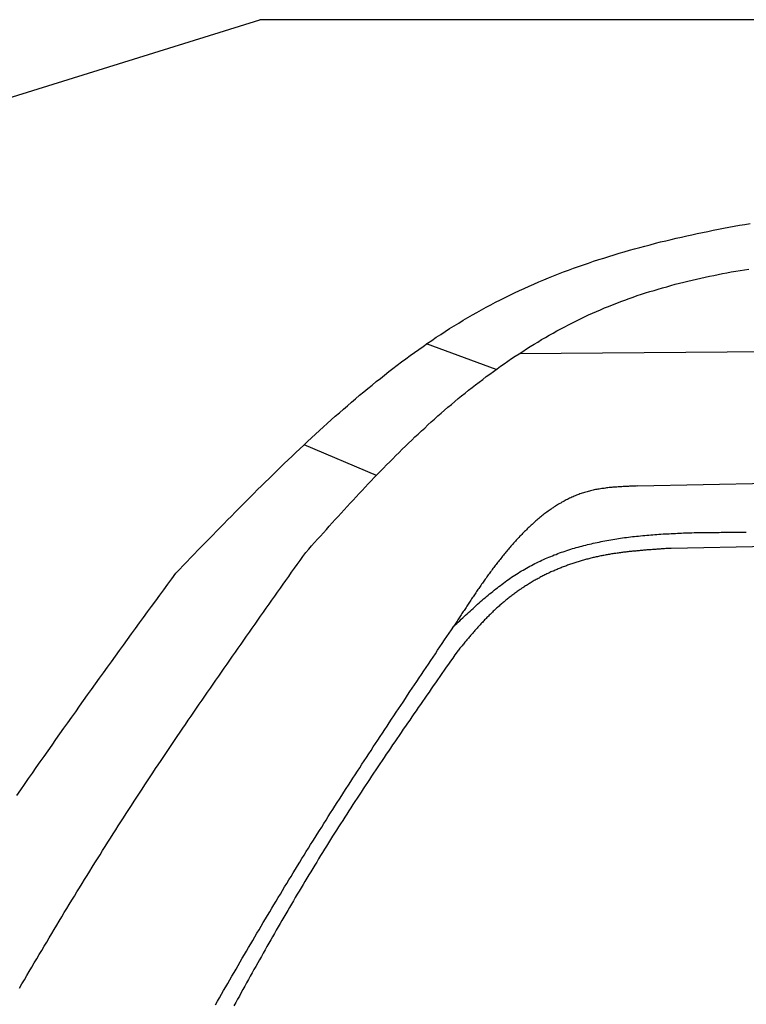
# Model space of a CAD drawing. Extents: x 1073 to 6773, y 5641 to 12616.
# Tile 46 of 69: x 2509 to 3004, y 11945 to 12616. Entities that reach past the tile are written whole.
import ezdxf

# ---------------------------------------------------------------- set-up
doc = ezdxf.new("R2010")
doc.units = 0
doc.layers.get('0').update_dxf_attribs({"linetype": 'CONTINUOUS'})
doc.layers.add('CAR', color=10, linetype='CONTINUOUS')

msp = doc.modelspace()

# ---------------------------------------------------------------- linework, layer by layer
for p in [(1072.77, 12115.9), (5822.78, 12615.9)]:
    msp.add_line(p, (2672.77, 12615.9))
at = {"layer": 'CAR'}
for p, q in [((2849.55, 12388.47), (5747.99, 12411.07)), ((2833.66, 12377.57), (2786.32, 12394.96)), ((2752.17, 12305.42), (2702.9, 12326.23)), ((3701.13, 12312.61), (2929.86, 12298.15)), ((3553.42, 12267.66), (2952.94, 12255.68))]:
    msp.add_line(p, q, dxfattribs=at)
for points in [[(2615.6, 12238.8, 0), (2618.11, 12241.4, 0), (2620.62, 12244, 0), (2623.13, 12246.6, 0), (2625.65, 12249.2, 0), (2628.16, 12251.8, 0), (2630.68, 12254.4, 0), (2633.2, 12257, 0), (2635.72, 12259.6, 0), (2638.24, 12262.2, 0), (2640.76, 12264.8, 0), (2643.29, 12267.4, 0), (2645.82, 12270, 0), (2648.35, 12272.5, 0), (2650.88, 12275.1, 0), (2653.42, 12277.7, 0), (2655.97, 12280.3, 0), (2658.51, 12282.9, 0), (2661.06, 12285.4, 0), (2663.62, 12288, 0), (2666.18, 12290.6, 0), (2668.74, 12293.1, 0), (2671.31, 12295.7, 0), (2673.89, 12298.3, 0), (2676.47, 12300.8, 0), (2679.06, 12303.3, 0), (2681.65, 12305.9, 0), (2684.25, 12308.4, 0), (2686.86, 12311, 0), (2689.47, 12313.5, 0), (2692.1, 12316, 0), (2694.72, 12318.5, 0), (2697.36, 12321, 0), (2700.01, 12323.5, 0), (2702.66, 12326, 0), (2705.32, 12328.5, 0), (2707.99, 12331, 0), (2710.67, 12333.5, 0), (2713.36, 12335.9, 0), (2716.05, 12338.4, 0), (2718.76, 12340.8, 0), (2721.48, 12343.3, 0), (2724.2, 12345.7, 0), (2726.94, 12348.1, 0), (2729.68, 12350.5, 0), (2732.44, 12352.9, 0), (2735.2, 12355.3, 0), (2737.98, 12357.6, 0), (2740.77, 12360, 0), (2743.57, 12362.3, 0), (2746.37, 12364.7, 0), (2749.19, 12367, 0), (2752.03, 12369.3, 0), (2754.87, 12371.5, 0), (2757.72, 12373.8, 0), (2760.59, 12376.1, 0), (2763.47, 12378.3, 0), (2766.36, 12380.5, 0), (2769.26, 12382.7, 0), (2772.18, 12384.8, 0), (2775.1, 12387, 0), (2778.04, 12389.1, 0), (2781, 12391.2, 0), (2783.96, 12393.3, 0), (2786.94, 12395.4, 0), (2789.94, 12397.4, 0), (2792.94, 12399.5, 0), (2795.97, 12401.5, 0), (2799, 12403.4, 0), (2802.05, 12405.4, 0), (2805.11, 12407.3, 0), (2808.19, 12409.2, 0), (2811.28, 12411.1, 0), (2814.39, 12412.9, 0), (2817.51, 12414.7, 0), (2820.65, 12416.5, 0), (2823.8, 12418.3, 0), (2826.97, 12420, 0), (2830.15, 12421.7, 0), (2833.35, 12423.4, 0), (2836.56, 12425, 0), (2839.79, 12426.6, 0), (2843.03, 12428.2, 0), (2846.29, 12429.8, 0), (2849.56, 12431.3, 0), (2852.84, 12432.8, 0), (2856.14, 12434.3, 0), (2859.45, 12435.8, 0), (2862.77, 12437.2, 0), (2866.11, 12438.6, 0), (2869.46, 12440, 0), (2872.82, 12441.3, 0), (2876.19, 12442.7, 0), (2879.57, 12444, 0), (2882.96, 12445.2, 0), (2886.37, 12446.5, 0), (2889.78, 12447.7, 0), (2893.21, 12448.9, 0), (2896.64, 12450.1, 0), (2900.09, 12451.3, 0), (2903.54, 12452.4, 0), (2907.01, 12453.5, 0), (2910.48, 12454.6, 0), (2913.96, 12455.7, 0), (2917.45, 12456.8, 0), (2920.95, 12457.8, 0), (2924.46, 12458.8, 0), (2927.97, 12459.8, 0), (2931.49, 12460.8, 0), (2935.02, 12461.7, 0), (2938.55, 12462.6, 0), (2942.1, 12463.6, 0), (2945.64, 12464.5, 0), (2949.2, 12465.3, 0), (2952.76, 12466.2, 0), (2956.32, 12467, 0), (2959.89, 12467.8, 0), (2963.47, 12468.6, 0), (2967.05, 12469.4, 0), (2970.63, 12470.2, 0), (2974.22, 12471, 0), (2977.81, 12471.7, 0), (2981.4, 12472.4, 0), (2985, 12473.1, 0), (2988.6, 12473.8, 0), (2992.21, 12474.5, 0), (2995.82, 12475.2, 0), (2999.42, 12475.8, 0), (3003.04, 12476.4, 0), (3006.65, 12477.1, 0)], [(2704.07, 12252.9, 0), (2706.07, 12255.2, 0), (2708.07, 12257.4, 0), (2710.08, 12259.6, 0), (2712.08, 12261.9, 0), (2714.09, 12264.1, 0), (2716.09, 12266.3, 0), (2718.1, 12268.6, 0), (2720.11, 12270.8, 0), (2722.13, 12273, 0), (2724.14, 12275.3, 0), (2726.16, 12277.5, 0), (2728.18, 12279.7, 0), (2730.21, 12281.9, 0), (2732.24, 12284.2, 0), (2734.27, 12286.4, 0), (2736.31, 12288.6, 0), (2738.35, 12290.8, 0), (2740.4, 12293, 0), (2742.45, 12295.2, 0), (2744.51, 12297.4, 0), (2746.57, 12299.6, 0), (2748.64, 12301.7, 0), (2750.72, 12303.9, 0), (2752.8, 12306.1, 0), (2754.89, 12308.2, 0), (2756.99, 12310.4, 0), (2759.1, 12312.5, 0), (2761.21, 12314.7, 0), (2763.33, 12316.8, 0), (2765.46, 12319, 0), (2767.6, 12321.1, 0), (2769.75, 12323.2, 0), (2771.9, 12325.3, 0), (2774.07, 12327.4, 0), (2776.24, 12329.5, 0), (2778.43, 12331.6, 0), (2780.63, 12333.6, 0), (2782.84, 12335.7, 0), (2785.05, 12337.7, 0), (2787.28, 12339.8, 0), (2789.53, 12341.8, 0), (2791.78, 12343.8, 0), (2794.04, 12345.9, 0), (2796.32, 12347.9, 0), (2798.61, 12349.8, 0), (2800.91, 12351.8, 0), (2803.22, 12353.8, 0), (2805.54, 12355.7, 0), (2807.88, 12357.7, 0), (2810.22, 12359.6, 0), (2812.58, 12361.5, 0), (2814.95, 12363.4, 0), (2817.33, 12365.3, 0), (2819.72, 12367.2, 0), (2822.12, 12369, 0), (2824.54, 12370.8, 0), (2826.96, 12372.7, 0), (2829.4, 12374.5, 0), (2831.85, 12376.3, 0), (2834.31, 12378, 0), (2836.77, 12379.8, 0), (2839.25, 12381.5, 0), (2841.75, 12383.3, 0), (2844.25, 12385, 0), (2846.76, 12386.6, 0), (2849.29, 12388.3, 0), (2851.82, 12389.9, 0), (2854.37, 12391.6, 0), (2856.92, 12393.2, 0), (2859.49, 12394.8, 0), (2862.07, 12396.3, 0), (2864.65, 12397.9, 0), (2867.25, 12399.4, 0), (2869.86, 12400.9, 0), (2872.48, 12402.4, 0), (2875.11, 12403.8, 0), (2877.75, 12405.3, 0), (2880.4, 12406.7, 0), (2883.06, 12408.1, 0), (2885.74, 12409.4, 0), (2888.42, 12410.8, 0), (2891.11, 12412.1, 0), (2893.81, 12413.4, 0), (2896.52, 12414.7, 0), (2899.25, 12415.9, 0), (2901.98, 12417.1, 0), (2904.72, 12418.3, 0), (2907.47, 12419.5, 0), (2910.23, 12420.6, 0), (2913.01, 12421.7, 0), (2915.79, 12422.8, 0), (2918.58, 12423.9, 0), (2921.37, 12424.9, 0), (2924.18, 12425.9, 0), (2927, 12426.9, 0), (2929.82, 12427.9, 0), (2932.66, 12428.8, 0), (2935.5, 12429.8, 0), (2938.35, 12430.7, 0), (2941.21, 12431.5, 0), (2944.07, 12432.4, 0), (2946.94, 12433.2, 0), (2949.82, 12434, 0), (2952.71, 12434.8, 0), (2955.61, 12435.6, 0), (2958.51, 12436.4, 0), (2961.42, 12437.1, 0), (2964.33, 12437.8, 0), (2967.25, 12438.5, 0), (2970.18, 12439.2, 0), (2973.12, 12439.9, 0), (2976.06, 12440.5, 0), (2979, 12441.1, 0), (2981.95, 12441.7, 0), (2984.91, 12442.3, 0), (2987.87, 12442.9, 0), (2990.84, 12443.4, 0), (2993.82, 12444, 0), (2996.79, 12444.5, 0), (2999.78, 12445, 0), (3002.76, 12445.5, 0), (3005.75, 12446, 0)], [(2929.86, 12298.2, 0), (2928.98, 12298.1, 0), (2928.1, 12298.1, 0), (2927.22, 12298.1, 0), (2926.34, 12298, 0), (2925.47, 12298, 0), (2924.59, 12298, 0), (2923.71, 12297.9, 0), (2922.84, 12297.9, 0), (2921.96, 12297.9, 0), (2921.08, 12297.8, 0), (2920.21, 12297.8, 0), (2919.34, 12297.7, 0), (2918.46, 12297.7, 0), (2917.59, 12297.6, 0), (2916.72, 12297.6, 0), (2915.85, 12297.5, 0), (2914.99, 12297.4, 0), (2914.12, 12297.4, 0), (2913.25, 12297.3, 0), (2912.39, 12297.2, 0), (2911.53, 12297.1, 0), (2910.67, 12297.1, 0), (2909.81, 12297, 0), (2908.95, 12296.9, 0), (2908.1, 12296.8, 0), (2907.25, 12296.6, 0), (2906.4, 12296.5, 0), (2905.55, 12296.4, 0), (2904.7, 12296.3, 0), (2903.86, 12296.1, 0), (2903.02, 12296, 0), (2902.18, 12295.8, 0), (2901.34, 12295.7, 0), (2900.51, 12295.5, 0), (2899.68, 12295.3, 0), (2898.85, 12295.1, 0), (2898.03, 12294.9, 0), (2897.21, 12294.7, 0), (2896.39, 12294.5, 0), (2895.57, 12294.3, 0), (2894.76, 12294.1, 0), (2893.95, 12293.8, 0), (2893.15, 12293.6, 0), (2892.34, 12293.3, 0), (2891.54, 12293, 0), (2890.75, 12292.8, 0), (2889.95, 12292.5, 0), (2889.16, 12292.2, 0), (2888.38, 12291.9, 0), (2887.59, 12291.5, 0), (2886.81, 12291.2, 0), (2886.04, 12290.9, 0), (2885.26, 12290.5, 0), (2884.49, 12290.2, 0), (2883.72, 12289.8, 0), (2882.96, 12289.4, 0), (2882.2, 12289.1, 0), (2881.44, 12288.7, 0), (2880.69, 12288.3, 0), (2879.93, 12287.9, 0), (2879.19, 12287.5, 0), (2878.44, 12287.1, 0), (2877.7, 12286.6, 0), (2876.96, 12286.2, 0), (2876.22, 12285.8, 0), (2875.49, 12285.3, 0), (2874.76, 12284.9, 0), (2874.03, 12284.4, 0), (2873.31, 12283.9, 0), (2872.59, 12283.4, 0), (2871.87, 12283, 0), (2871.15, 12282.5, 0), (2870.44, 12282, 0), (2869.73, 12281.5, 0), (2869.03, 12281, 0), (2868.32, 12280.4, 0), (2867.62, 12279.9, 0), (2866.93, 12279.4, 0), (2866.23, 12278.9, 0), (2865.54, 12278.3, 0), (2864.86, 12277.8, 0), (2864.17, 12277.2, 0), (2863.49, 12276.7, 0), (2862.81, 12276.1, 0), (2862.14, 12275.5, 0), (2861.46, 12275, 0), (2860.79, 12274.4, 0), (2860.13, 12273.8, 0), (2859.46, 12273.2, 0), (2858.8, 12272.6, 0), (2858.14, 12272, 0), (2857.49, 12271.4, 0), (2856.84, 12270.8, 0), (2856.19, 12270.2, 0), (2855.54, 12269.6, 0), (2854.9, 12269, 0), (2854.26, 12268.3, 0), (2853.62, 12267.7, 0), (2852.99, 12267.1, 0), (2852.36, 12266.4, 0), (2851.73, 12265.8, 0), (2851.1, 12265.2, 0), (2850.48, 12264.5, 0), (2849.86, 12263.9, 0), (2849.24, 12263.2, 0), (2848.63, 12262.6, 0), (2848.02, 12261.9, 0), (2847.41, 12261.2, 0), (2846.8, 12260.6, 0), (2846.2, 12259.9, 0), (2845.6, 12259.2, 0), (2845, 12258.5, 0), (2844.41, 12257.9, 0), (2843.81, 12257.2, 0), (2843.23, 12256.5, 0), (2842.64, 12255.8, 0), (2842.06, 12255.1, 0), (2841.48, 12254.5, 0), (2840.9, 12253.8, 0), (2840.32, 12253.1, 0), (2839.75, 12252.4, 0), (2839.18, 12251.7, 0), (2838.61, 12251, 0), (2838.05, 12250.3, 0), (2837.49, 12249.6, 0), (2836.93, 12248.9, 0), (2836.38, 12248.2, 0), (2835.82, 12247.5, 0), (2835.27, 12246.8, 0), (2834.72, 12246.1, 0), (2834.18, 12245.4, 0), (2833.64, 12244.7, 0), (2833.1, 12244, 0), (2832.56, 12243.3, 0), (2832.03, 12242.6, 0), (2831.5, 12241.9, 0), (2830.97, 12241.2, 0), (2830.44, 12240.4, 0), (2829.92, 12239.7, 0), (2829.39, 12239, 0), (2828.88, 12238.3, 0), (2828.36, 12237.6, 0), (2827.84, 12236.9, 0), (2827.33, 12236.2, 0), (2826.82, 12235.5, 0), (2826.31, 12234.8, 0), (2825.81, 12234.1, 0), (2825.3, 12233.4, 0), (2824.8, 12232.7, 0), (2824.3, 12231.9, 0), (2823.8, 12231.2, 0), (2823.31, 12230.5, 0), (2822.81, 12229.8, 0), (2822.32, 12229.1, 0), (2821.83, 12228.4, 0), (2821.34, 12227.7, 0), (2820.85, 12227, 0), (2820.36, 12226.3, 0), (2819.88, 12225.5, 0), (2819.39, 12224.8, 0), (2818.91, 12224.1, 0), (2818.43, 12223.4, 0), (2817.95, 12222.7, 0), (2817.48, 12222, 0), (2817, 12221.3, 0), (2816.52, 12220.5, 0), (2816.05, 12219.8, 0), (2815.58, 12219.1, 0), (2815.1, 12218.4, 0), (2814.63, 12217.7, 0), (2814.16, 12217, 0), (2813.69, 12216.3, 0), (2813.22, 12215.5, 0), (2812.76, 12214.8, 0), (2812.29, 12214.1, 0), (2811.82, 12213.4, 0), (2811.36, 12212.7, 0), (2810.89, 12212, 0), (2810.43, 12211.3, 0), (2809.97, 12210.5, 0), (2809.5, 12209.8, 0), (2809.04, 12209.1, 0), (2808.58, 12208.4, 0), (2808.12, 12207.7, 0), (2807.66, 12207, 0), (2807.19, 12206.2, 0), (2806.73, 12205.5, 0), (2806.27, 12204.8, 0), (2805.81, 12204.1, 0), (2805.35, 12203.4, 0), (2804.89, 12202.7, 0)], [(2804.89, 12202.7, 0), (2805.9, 12203.6, 0), (2806.9, 12204.6, 0), (2807.9, 12205.5, 0), (2808.91, 12206.4, 0), (2809.91, 12207.4, 0), (2810.92, 12208.3, 0), (2811.93, 12209.3, 0), (2812.94, 12210.2, 0), (2813.94, 12211.1, 0), (2814.95, 12212, 0), (2815.97, 12213, 0), (2816.98, 12213.9, 0), (2817.99, 12214.8, 0), (2819.01, 12215.7, 0), (2820.03, 12216.7, 0), (2821.05, 12217.6, 0), (2822.07, 12218.5, 0), (2823.09, 12219.4, 0), (2824.12, 12220.3, 0), (2825.15, 12221.2, 0), (2826.18, 12222, 0), (2827.21, 12222.9, 0), (2828.25, 12223.8, 0), (2829.29, 12224.7, 0), (2830.33, 12225.5, 0), (2831.38, 12226.4, 0), (2832.43, 12227.2, 0), (2833.48, 12228.1, 0), (2834.53, 12228.9, 0), (2835.59, 12229.7, 0), (2836.66, 12230.5, 0), (2837.73, 12231.3, 0), (2838.8, 12232.1, 0), (2839.88, 12232.9, 0), (2840.96, 12233.7, 0), (2842.04, 12234.5, 0), (2843.13, 12235.2, 0), (2844.23, 12236, 0), (2845.32, 12236.7, 0), (2846.43, 12237.5, 0), (2847.54, 12238.2, 0), (2848.65, 12238.9, 0), (2849.77, 12239.6, 0), (2850.9, 12240.3, 0), (2852.03, 12240.9, 0), (2853.17, 12241.6, 0), (2854.31, 12242.2, 0), (2855.46, 12242.9, 0), (2856.61, 12243.5, 0), (2857.77, 12244.1, 0), (2858.93, 12244.7, 0), (2860.1, 12245.3, 0), (2861.27, 12245.9, 0), (2862.45, 12246.5, 0), (2863.63, 12247, 0), (2864.82, 12247.6, 0), (2866.01, 12248.1, 0), (2867.21, 12248.7, 0), (2868.41, 12249.2, 0), (2869.62, 12249.7, 0), (2870.83, 12250.2, 0), (2872.04, 12250.7, 0), (2873.27, 12251.2, 0), (2874.49, 12251.6, 0), (2875.72, 12252.1, 0), (2876.95, 12252.6, 0), (2878.19, 12253, 0), (2879.44, 12253.4, 0), (2880.68, 12253.9, 0), (2881.93, 12254.3, 0), (2883.19, 12254.7, 0), (2884.45, 12255.1, 0), (2885.71, 12255.5, 0), (2886.98, 12255.8, 0), (2888.25, 12256.2, 0), (2889.53, 12256.6, 0), (2890.8, 12256.9, 0), (2892.09, 12257.3, 0), (2893.37, 12257.6, 0), (2894.66, 12257.9, 0), (2895.96, 12258.3, 0), (2897.26, 12258.6, 0), (2898.56, 12258.9, 0), (2899.86, 12259.2, 0), (2901.17, 12259.5, 0), (2902.48, 12259.8, 0), (2903.8, 12260, 0), (2905.11, 12260.3, 0), (2906.44, 12260.6, 0), (2907.76, 12260.8, 0), (2909.09, 12261.1, 0), (2910.42, 12261.3, 0), (2911.75, 12261.5, 0), (2913.09, 12261.8, 0), (2914.43, 12262, 0), (2915.77, 12262.2, 0), (2917.12, 12262.4, 0), (2918.47, 12262.6, 0), (2919.82, 12262.8, 0), (2921.17, 12263, 0), (2922.53, 12263.2, 0), (2923.89, 12263.3, 0), (2925.25, 12263.5, 0), (2926.61, 12263.7, 0), (2927.98, 12263.8, 0), (2929.35, 12264, 0), (2930.72, 12264.1, 0), (2932.09, 12264.3, 0), (2933.47, 12264.4, 0), (2934.85, 12264.5, 0), (2936.23, 12264.7, 0), (2937.61, 12264.8, 0), (2938.99, 12264.9, 0), (2940.38, 12265, 0), (2941.77, 12265.1, 0), (2943.16, 12265.2, 0), (2944.55, 12265.3, 0), (2945.94, 12265.4, 0), (2947.34, 12265.5, 0), (2948.74, 12265.6, 0), (2950.14, 12265.7, 0), (2951.54, 12265.7, 0), (2952.94, 12265.8, 0), (2954.34, 12265.9, 0), (2955.75, 12265.9, 0), (2957.15, 12266, 0), (2958.56, 12266.1, 0), (2959.97, 12266.1, 0), (2961.38, 12266.2, 0), (2962.79, 12266.2, 0), (2964.2, 12266.3, 0), (2965.62, 12266.3, 0), (2967.03, 12266.3, 0), (2968.45, 12266.4, 0), (2969.87, 12266.4, 0), (2971.28, 12266.4, 0), (2972.7, 12266.5, 0), (2974.12, 12266.5, 0), (2975.54, 12266.5, 0), (2976.96, 12266.6, 0), (2978.38, 12266.6, 0), (2979.81, 12266.6, 0), (2981.23, 12266.6, 0), (2982.65, 12266.6, 0), (2984.07, 12266.6, 0), (2985.5, 12266.6, 0), (2986.92, 12266.7, 0), (2988.35, 12266.7, 0), (2989.77, 12266.7, 0), (2991.2, 12266.7, 0), (2992.62, 12266.7, 0), (2994.05, 12266.7, 0), (2995.47, 12266.7, 0), (2996.9, 12266.7, 0), (2998.32, 12266.7, 0), (2999.75, 12266.7, 0), (3001.17, 12266.7, 0), (3002.6, 12266.7, 0), (3004.02, 12266.7, 0)], [(2509.16, 11956.1, 0), (2510.83, 11958.9, 0), (2512.5, 11961.8, 0), (2514.18, 11964.7, 0), (2515.86, 11967.5, 0), (2517.54, 11970.4, 0), (2519.23, 11973.3, 0), (2520.91, 11976.1, 0), (2522.6, 11979, 0), (2524.29, 11981.8, 0), (2525.99, 11984.7, 0), (2527.69, 11987.5, 0), (2529.39, 11990.4, 0), (2531.09, 11993.2, 0), (2532.79, 11996.1, 0), (2534.5, 11998.9, 0), (2536.21, 12001.8, 0), (2537.92, 12004.6, 0), (2539.64, 12007.5, 0), (2541.36, 12010.3, 0), (2543.08, 12013.1, 0), (2544.81, 12016, 0), (2546.54, 12018.8, 0), (2548.27, 12021.6, 0), (2550, 12024.5, 0), (2551.74, 12027.3, 0), (2553.48, 12030.1, 0), (2555.23, 12032.9, 0), (2556.98, 12035.8, 0), (2558.73, 12038.6, 0), (2560.48, 12041.4, 0), (2562.24, 12044.2, 0), (2564, 12047, 0), (2565.77, 12049.8, 0), (2567.53, 12052.6, 0), (2569.31, 12055.5, 0), (2571.08, 12058.3, 0), (2572.86, 12061.1, 0), (2574.65, 12063.9, 0), (2576.43, 12066.7, 0), (2578.22, 12069.4, 0), (2580.02, 12072.2, 0), (2581.82, 12075, 0), (2583.62, 12077.8, 0), (2585.43, 12080.6, 0), (2587.24, 12083.4, 0), (2589.05, 12086.2, 0), (2590.87, 12088.9, 0), (2592.69, 12091.7, 0), (2594.51, 12094.5, 0), (2596.34, 12097.3, 0), (2598.17, 12100, 0), (2600, 12102.8, 0), (2601.83, 12105.6, 0), (2603.67, 12108.3, 0), (2605.52, 12111.1, 0), (2607.36, 12113.8, 0), (2609.21, 12116.6, 0), (2611.06, 12119.4, 0), (2612.91, 12122.1, 0), (2614.77, 12124.9, 0), (2616.63, 12127.6, 0), (2618.49, 12130.4, 0), (2620.36, 12133.1, 0), (2622.22, 12135.8, 0), (2624.09, 12138.6, 0), (2625.97, 12141.3, 0), (2627.84, 12144.1, 0), (2629.72, 12146.8, 0), (2631.59, 12149.6, 0), (2633.48, 12152.3, 0), (2635.36, 12155, 0), (2637.24, 12157.8, 0), (2639.13, 12160.5, 0), (2641.02, 12163.2, 0), (2642.91, 12166, 0), (2644.8, 12168.7, 0), (2646.7, 12171.4, 0), (2648.59, 12174.1, 0), (2650.49, 12176.9, 0), (2652.39, 12179.6, 0), (2654.29, 12182.3, 0), (2656.19, 12185, 0), (2658.1, 12187.8, 0), (2660, 12190.5, 0), (2661.91, 12193.2, 0), (2663.82, 12195.9, 0), (2665.72, 12198.6, 0), (2667.63, 12201.4, 0), (2669.55, 12204.1, 0), (2671.46, 12206.8, 0), (2673.37, 12209.5, 0), (2675.29, 12212.2, 0), (2677.2, 12214.9, 0), (2679.12, 12217.7, 0), (2681.03, 12220.4, 0), (2682.95, 12223.1, 0), (2684.87, 12225.8, 0), (2686.78, 12228.5, 0), (2688.7, 12231.2, 0), (2690.62, 12233.9, 0), (2692.54, 12236.6, 0), (2694.46, 12239.4, 0), (2696.38, 12242.1, 0), (2698.3, 12244.8, 0), (2700.22, 12247.5, 0), (2702.14, 12250.2, 0), (2704.07, 12252.9, 0)], [(2952.94, 12255.7, 0), (2952.18, 12255.6, 0), (2951.42, 12255.6, 0), (2950.67, 12255.5, 0), (2949.91, 12255.5, 0), (2949.16, 12255.5, 0), (2948.4, 12255.4, 0), (2947.64, 12255.4, 0), (2946.89, 12255.3, 0), (2946.13, 12255.3, 0), (2945.38, 12255.2, 0), (2944.62, 12255.2, 0), (2943.86, 12255.1, 0), (2943.11, 12255.1, 0), (2942.35, 12255, 0), (2941.6, 12255, 0), (2940.84, 12254.9, 0), (2940.09, 12254.9, 0), (2939.33, 12254.8, 0), (2938.58, 12254.8, 0), (2937.82, 12254.7, 0), (2937.07, 12254.6, 0), (2936.31, 12254.6, 0), (2935.56, 12254.5, 0), (2934.8, 12254.5, 0), (2934.05, 12254.4, 0), (2933.3, 12254.3, 0), (2932.54, 12254.3, 0), (2931.79, 12254.2, 0), (2931.03, 12254.1, 0), (2930.28, 12254.1, 0), (2929.53, 12254, 0), (2928.78, 12253.9, 0), (2928.02, 12253.9, 0), (2927.27, 12253.8, 0), (2926.52, 12253.7, 0), (2925.77, 12253.6, 0), (2925.02, 12253.6, 0), (2924.27, 12253.5, 0), (2923.52, 12253.4, 0), (2922.77, 12253.3, 0), (2922.02, 12253.2, 0), (2921.27, 12253.1, 0), (2920.52, 12253, 0), (2919.77, 12252.9, 0), (2919.02, 12252.8, 0), (2918.27, 12252.7, 0), (2917.52, 12252.6, 0), (2916.78, 12252.5, 0), (2916.03, 12252.4, 0), (2915.28, 12252.3, 0), (2914.54, 12252.2, 0), (2913.79, 12252.1, 0), (2913.04, 12252, 0), (2912.3, 12251.9, 0), (2911.55, 12251.7, 0), (2910.81, 12251.6, 0), (2910.07, 12251.5, 0), (2909.32, 12251.4, 0), (2908.58, 12251.2, 0), (2907.84, 12251.1, 0), (2907.1, 12250.9, 0), (2906.35, 12250.8, 0), (2905.61, 12250.7, 0), (2904.87, 12250.5, 0), (2904.13, 12250.4, 0), (2903.39, 12250.2, 0), (2902.65, 12250, 0), (2901.91, 12249.9, 0), (2901.18, 12249.7, 0), (2900.44, 12249.5, 0), (2899.7, 12249.4, 0), (2898.97, 12249.2, 0), (2898.23, 12249, 0), (2897.5, 12248.8, 0), (2896.76, 12248.6, 0), (2896.03, 12248.4, 0), (2895.3, 12248.3, 0), (2894.56, 12248.1, 0), (2893.83, 12247.9, 0), (2893.1, 12247.7, 0), (2892.37, 12247.4, 0), (2891.64, 12247.2, 0), (2890.92, 12247, 0), (2890.19, 12246.8, 0), (2889.47, 12246.6, 0), (2888.74, 12246.4, 0), (2888.02, 12246.1, 0), (2887.29, 12245.9, 0), (2886.57, 12245.7, 0), (2885.85, 12245.4, 0), (2885.13, 12245.2, 0), (2884.42, 12244.9, 0), (2883.7, 12244.7, 0), (2882.98, 12244.4, 0), (2882.27, 12244.2, 0), (2881.56, 12243.9, 0), (2880.85, 12243.6, 0), (2880.13, 12243.4, 0), (2879.43, 12243.1, 0), (2878.72, 12242.8, 0), (2878.01, 12242.5, 0), (2877.31, 12242.3, 0), (2876.6, 12242, 0), (2875.9, 12241.7, 0), (2875.2, 12241.4, 0), (2874.5, 12241.1, 0), (2873.81, 12240.8, 0), (2873.11, 12240.5, 0), (2872.42, 12240.2, 0), (2871.72, 12239.9, 0), (2871.03, 12239.6, 0), (2870.34, 12239.2, 0), (2869.66, 12238.9, 0), (2868.97, 12238.6, 0), (2868.29, 12238.3, 0), (2867.61, 12237.9, 0), (2866.93, 12237.6, 0), (2866.25, 12237.3, 0), (2865.57, 12236.9, 0), (2864.9, 12236.6, 0), (2864.22, 12236.2, 0), (2863.55, 12235.9, 0), (2862.89, 12235.5, 0), (2862.22, 12235.1, 0), (2861.55, 12234.8, 0), (2860.89, 12234.4, 0), (2860.23, 12234, 0), (2859.57, 12233.7, 0), (2858.92, 12233.3, 0), (2858.26, 12232.9, 0), (2857.61, 12232.5, 0), (2856.96, 12232.1, 0), (2856.32, 12231.7, 0), (2855.67, 12231.3, 0), (2855.03, 12230.9, 0), (2854.39, 12230.5, 0), (2853.75, 12230.1, 0), (2853.11, 12229.7, 0), (2852.48, 12229.3, 0), (2851.85, 12228.9, 0), (2851.22, 12228.5, 0), (2850.59, 12228, 0), (2849.97, 12227.6, 0), (2849.35, 12227.2, 0), (2848.73, 12226.7, 0), (2848.11, 12226.3, 0), (2847.49, 12225.9, 0), (2846.88, 12225.4, 0), (2846.27, 12225, 0), (2845.66, 12224.5, 0), (2845.05, 12224.1, 0), (2844.45, 12223.6, 0), (2843.85, 12223.1, 0), (2843.25, 12222.7, 0), (2842.65, 12222.2, 0), (2842.06, 12221.7, 0), (2841.47, 12221.3, 0), (2840.88, 12220.8, 0), (2840.29, 12220.3, 0), (2839.7, 12219.8, 0), (2839.12, 12219.3, 0), (2838.54, 12218.9, 0), (2837.96, 12218.4, 0), (2837.39, 12217.9, 0), (2836.82, 12217.4, 0), (2836.25, 12216.9, 0), (2835.68, 12216.4, 0), (2835.11, 12215.9, 0), (2834.55, 12215.4, 0), (2833.99, 12214.9, 0), (2833.43, 12214.4, 0), (2832.88, 12213.8, 0), (2832.32, 12213.3, 0), (2831.77, 12212.8, 0), (2831.22, 12212.3, 0), (2830.68, 12211.8, 0), (2830.14, 12211.2, 0), (2829.59, 12210.7, 0), (2829.06, 12210.2, 0), (2828.52, 12209.6, 0), (2827.99, 12209.1, 0), (2827.46, 12208.6, 0), (2826.93, 12208, 0), (2826.4, 12207.5, 0), (2825.88, 12206.9, 0), (2825.36, 12206.4, 0), (2824.84, 12205.8, 0), (2824.32, 12205.3, 0), (2823.81, 12204.7, 0), (2823.29, 12204.2, 0), (2822.78, 12203.6, 0), (2822.27, 12203.1, 0), (2821.76, 12202.5, 0), (2821.26, 12202, 0), (2820.76, 12201.4, 0), (2820.25, 12200.8, 0), (2819.75, 12200.3, 0), (2819.25, 12199.7, 0), (2818.75, 12199.1, 0), (2818.26, 12198.6, 0), (2817.76, 12198, 0), (2817.27, 12197.4, 0), (2816.78, 12196.8, 0), (2816.28, 12196.3, 0), (2815.79, 12195.7, 0), (2815.31, 12195.1, 0), (2814.82, 12194.5, 0), (2814.33, 12194, 0), (2813.84, 12193.4, 0), (2813.36, 12192.8, 0), (2812.87, 12192.2, 0), (2812.39, 12191.7, 0), (2811.9, 12191.1, 0), (2811.42, 12190.5, 0), (2810.94, 12189.9, 0), (2810.46, 12189.3, 0), (2809.98, 12188.7, 0), (2809.49, 12188.2, 0), (2809.01, 12187.6, 0), (2808.53, 12187, 0), (2808.05, 12186.4, 0), (2807.57, 12185.8, 0), (2807.09, 12185.2, 0)], [(2507.33, 12087.3, 0), (2509.98, 12091.1, 0), (2512.64, 12094.9, 0), (2515.29, 12098.8, 0), (2517.96, 12102.6, 0), (2520.62, 12106.4, 0), (2523.29, 12110.2, 0), (2525.96, 12114, 0), (2528.63, 12117.8, 0), (2531.31, 12121.6, 0), (2533.99, 12125.4, 0), (2536.67, 12129.3, 0), (2539.36, 12133.1, 0), (2542.04, 12136.9, 0), (2544.74, 12140.7, 0), (2547.43, 12144.4, 0), (2550.13, 12148.2, 0), (2552.83, 12152, 0), (2555.54, 12155.8, 0), (2558.25, 12159.6, 0), (2560.96, 12163.4, 0), (2563.67, 12167.2, 0), (2566.39, 12170.9, 0), (2569.11, 12174.7, 0), (2571.83, 12178.5, 0), (2574.56, 12182.3, 0), (2577.28, 12186.1, 0), (2580.01, 12189.8, 0), (2582.74, 12193.6, 0), (2585.47, 12197.4, 0), (2588.21, 12201.1, 0), (2590.94, 12204.9, 0), (2593.68, 12208.7, 0), (2596.41, 12212.4, 0), (2599.15, 12216.2, 0), (2601.89, 12220, 0), (2604.63, 12223.7, 0), (2607.37, 12227.5, 0), (2610.11, 12231.3, 0), (2612.86, 12235, 0), (2615.6, 12238.8, 0)], [(2642.56, 11944.6, 0), (2643.96, 11947.1, 0), (2645.37, 11949.5, 0), (2646.77, 11952, 0), (2648.17, 11954.4, 0), (2649.58, 11956.9, 0), (2650.99, 11959.3, 0), (2652.39, 11961.8, 0), (2653.8, 11964.2, 0), (2655.22, 11966.7, 0), (2656.63, 11969.1, 0), (2658.05, 11971.6, 0), (2659.46, 11974, 0), (2660.88, 11976.5, 0), (2662.3, 11978.9, 0), (2663.73, 11981.3, 0), (2665.15, 11983.8, 0), (2666.58, 11986.2, 0), (2668.01, 11988.6, 0), (2669.44, 11991.1, 0), (2670.87, 11993.5, 0), (2672.31, 11995.9, 0), (2673.74, 11998.4, 0), (2675.18, 12000.8, 0), (2676.62, 12003.2, 0), (2678.06, 12005.6, 0), (2679.51, 12008.1, 0), (2680.96, 12010.5, 0), (2682.41, 12012.9, 0), (2683.86, 12015.3, 0), (2685.31, 12017.8, 0), (2686.77, 12020.2, 0), (2688.23, 12022.6, 0), (2689.69, 12025, 0), (2691.15, 12027.4, 0), (2692.62, 12029.8, 0), (2694.08, 12032.2, 0), (2695.55, 12034.6, 0), (2697.03, 12037.1, 0), (2698.5, 12039.5, 0), (2699.98, 12041.9, 0), (2701.46, 12044.3, 0), (2702.95, 12046.7, 0), (2704.43, 12049.1, 0), (2705.92, 12051.5, 0), (2707.41, 12053.9, 0), (2708.91, 12056.3, 0), (2710.4, 12058.7, 0), (2711.9, 12061, 0), (2713.4, 12063.4, 0), (2714.91, 12065.8, 0), (2716.41, 12068.2, 0), (2717.92, 12070.6, 0), (2719.43, 12073, 0), (2720.95, 12075.4, 0), (2722.46, 12077.7, 0), (2723.98, 12080.1, 0), (2725.5, 12082.5, 0), (2727.02, 12084.9, 0), (2728.54, 12087.3, 0), (2730.07, 12089.6, 0), (2731.6, 12092, 0), (2733.13, 12094.4, 0), (2734.66, 12096.8, 0), (2736.19, 12099.1, 0), (2737.73, 12101.5, 0), (2739.27, 12103.9, 0), (2740.81, 12106.2, 0), (2742.35, 12108.6, 0), (2743.89, 12111, 0), (2745.43, 12113.3, 0), (2746.98, 12115.7, 0), (2748.53, 12118, 0), (2750.07, 12120.4, 0), (2751.62, 12122.8, 0), (2753.18, 12125.1, 0), (2754.73, 12127.5, 0), (2756.28, 12129.8, 0), (2757.84, 12132.2, 0), (2759.39, 12134.6, 0), (2760.95, 12136.9, 0), (2762.51, 12139.3, 0), (2764.07, 12141.6, 0), (2765.63, 12144, 0), (2767.2, 12146.3, 0), (2768.76, 12148.7, 0), (2770.32, 12151, 0), (2771.89, 12153.4, 0), (2773.45, 12155.7, 0), (2775.02, 12158.1, 0), (2776.59, 12160.4, 0), (2778.16, 12162.8, 0), (2779.73, 12165.1, 0), (2781.29, 12167.5, 0), (2782.87, 12169.8, 0), (2784.44, 12172.2, 0), (2786.01, 12174.5, 0), (2787.58, 12176.9, 0), (2789.15, 12179.2, 0), (2790.72, 12181.6, 0), (2792.3, 12183.9, 0), (2793.87, 12186.3, 0), (2795.44, 12188.6, 0), (2797.02, 12190.9, 0), (2798.59, 12193.3, 0), (2800.17, 12195.6, 0), (2801.74, 12198, 0), (2803.32, 12200.3, 0), (2804.89, 12202.7, 0)], [(2807.09, 12185.2, 0), (2805.62, 12183.1, 0), (2804.15, 12181, 0), (2802.68, 12178.9, 0), (2801.21, 12176.8, 0), (2799.74, 12174.7, 0), (2798.27, 12172.6, 0), (2796.8, 12170.5, 0), (2795.33, 12168.4, 0), (2793.86, 12166.2, 0), (2792.39, 12164.1, 0), (2790.92, 12162, 0), (2789.46, 12159.9, 0), (2787.99, 12157.8, 0), (2786.52, 12155.7, 0), (2785.06, 12153.6, 0), (2783.6, 12151.4, 0), (2782.13, 12149.3, 0), (2780.67, 12147.2, 0), (2779.21, 12145.1, 0), (2777.75, 12143, 0), (2776.29, 12140.9, 0), (2774.83, 12138.7, 0), (2773.38, 12136.6, 0), (2771.92, 12134.5, 0), (2770.47, 12132.4, 0), (2769.02, 12130.3, 0), (2767.57, 12128.1, 0), (2766.12, 12126, 0), (2764.67, 12123.9, 0), (2763.23, 12121.8, 0), (2761.78, 12119.6, 0), (2760.34, 12117.5, 0), (2758.9, 12115.4, 0), (2757.47, 12113.2, 0), (2756.03, 12111.1, 0), (2754.6, 12109, 0), (2753.17, 12106.8, 0), (2751.74, 12104.7, 0), (2750.31, 12102.6, 0), (2748.89, 12100.4, 0), (2747.46, 12098.3, 0), (2746.04, 12096.1, 0), (2744.63, 12094, 0), (2743.21, 12091.9, 0), (2741.8, 12089.7, 0), (2740.39, 12087.6, 0), (2738.98, 12085.4, 0), (2737.58, 12083.3, 0), (2736.18, 12081.1, 0), (2734.78, 12078.9, 0), (2733.39, 12076.8, 0), (2732, 12074.6, 0), (2730.61, 12072.5, 0), (2729.22, 12070.3, 0), (2727.84, 12068.1, 0), (2726.46, 12066, 0), (2725.08, 12063.8, 0), (2723.71, 12061.6, 0), (2722.34, 12059.5, 0), (2720.98, 12057.3, 0), (2719.61, 12055.1, 0), (2718.26, 12052.9, 0), (2716.9, 12050.7, 0), (2715.55, 12048.5, 0), (2714.2, 12046.4, 0), (2712.86, 12044.2, 0), (2711.52, 12042, 0), (2710.18, 12039.8, 0), (2708.84, 12037.6, 0), (2707.51, 12035.4, 0), (2706.18, 12033.2, 0), (2704.85, 12031, 0), (2703.53, 12028.8, 0), (2702.21, 12026.6, 0), (2700.9, 12024.4, 0), (2699.58, 12022.2, 0), (2698.27, 12020, 0), (2696.96, 12017.8, 0), (2695.66, 12015.5, 0), (2694.35, 12013.3, 0), (2693.05, 12011.1, 0), (2691.76, 12008.9, 0), (2690.46, 12006.7, 0), (2689.17, 12004.4, 0), (2687.88, 12002.2, 0), (2686.6, 12000, 0), (2685.31, 11997.8, 0), (2684.03, 11995.5, 0), (2682.75, 11993.3, 0), (2681.47, 11991.1, 0), (2680.2, 11988.9, 0), (2678.93, 11986.6, 0), (2677.66, 11984.4, 0), (2676.39, 11982.1, 0), (2675.12, 11979.9, 0), (2673.86, 11977.7, 0), (2672.6, 11975.4, 0), (2671.34, 11973.2, 0), (2670.08, 11970.9, 0), (2668.82, 11968.7, 0), (2667.57, 11966.5, 0), (2666.32, 11964.2, 0), (2665.07, 11962, 0), (2663.82, 11959.7, 0), (2662.58, 11957.5, 0), (2661.33, 11955.2, 0), (2660.09, 11953, 0), (2658.85, 11950.7, 0), (2657.61, 11948.5, 0), (2656.37, 11946.2, 0), (2655.14, 11943.9, 0)]]:
    msp.add_polyline3d(points, dxfattribs=at)

doc.saveas('drawing.dxf')
